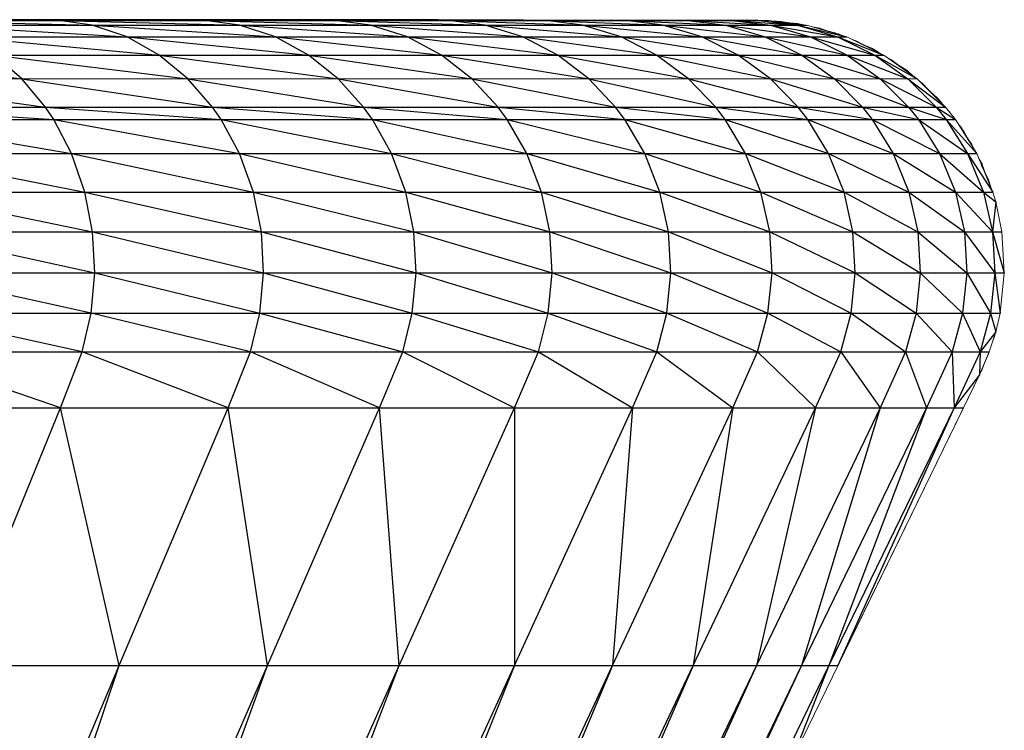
# Paper-space layout '_Bottom' of a CAD drawing. Header units: millimetres. Extents: x 0 to 1300, y 1 to 464.
# Tile 52 of 52: x 1295.59 to 1300.25, y 457.9 to 461.26. Entities that reach past the tile are written whole.
import ezdxf

# ---------------------------------------------------------------- set-up
doc = ezdxf.new("R2010")
doc.units = ezdxf.units.MM

psp = doc.layouts.new('_Bottom')

# ---------------------------------------------------------------- linework, layer by layer
at = {"color": 7, "linetype": 'Continuous', "lineweight": 25}
for p, q in [((3.7193, 461.2615), (1296.6955, 461.2615)), ((1274.1138, 461.2603), (1297.7314, 461.2603)), ((1274.1138, 461.2592), (1298.6367, 461.2592)), ((1274.1138, 461.2576), (1299.1319, 461.2576)), ((1274.1138, 461.2355), (1299.3133, 461.2355)), ((1294.2934, 461.2615), (1295.8, 461.2603)), ((1294.5672, 461.2603), (1296.0283, 461.2592)), ((1294.6023, 461.2592), (1295.7801, 461.2576)), ((1295.8, 461.2603), (1294.6693, 461.2615)), ((1295.8, 461.2603), (1294.8487, 461.2615)), ((1294.8487, 461.2615), (1296.3071, 461.2603)), ((1295.0161, 461.2576), (1295.9373, 461.2355)), ((1295.11, 461.2615), (1296.3071, 461.2603)), ((1295.1677, 461.2355), (1296.1018, 461.1799)), ((1296.0283, 461.2592), (1295.2193, 461.2603)), ((1295.2193, 461.2603), (1296.6311, 461.2592)), ((1296.3071, 461.2603), (1295.3336, 461.2615)), ((1295.7801, 461.2576), (1295.3511, 461.2592)), ((1295.3511, 461.2592), (1296.4708, 461.2576)), ((1296.3071, 461.2603), (1295.4947, 461.2615)), ((1295.4947, 461.2615), (1296.7392, 461.2603)), ((1296.7392, 461.2603), (1295.7468, 461.2615)), ((1295.9373, 461.2355), (1295.7801, 461.2576)), ((1295.7801, 461.2576), (1296.6329, 461.2355)), ((1296.6311, 461.2592), (1295.8, 461.2603)), ((1295.8, 461.2603), (1297.1578, 461.2592)), ((1296.7392, 461.2603), (1295.8237, 461.2615)), ((1295.8237, 461.2615), (1297.0948, 461.2603)), ((1296.1018, 461.1799), (1295.9373, 461.2355)), ((1295.9373, 461.2355), (1296.8028, 461.1799)), ((1296.4708, 461.2576), (1296.0283, 461.2592)), ((1296.0283, 461.2592), (1297.0858, 461.2576)), ((1297.0948, 461.2603), (1296.0867, 461.2615)), ((1296.0867, 461.2615), (1297.3727, 461.2603)), ((1297.1578, 461.2592), (1296.3071, 461.2603)), ((1296.3071, 461.2603), (1297.6065, 461.2592)), ((1296.3524, 461.2615), (1297.3727, 461.2603)), ((1296.3524, 461.2615), (1297.5718, 461.2603)), ((1296.6329, 461.2355), (1296.4708, 461.2576)), ((1296.4708, 461.2576), (1297.2524, 461.2355)), ((1296.4866, 461.2615), (1297.5718, 461.2603)), ((1296.5428, 461.2615), (1297.5718, 461.2603)), ((1297.5718, 461.2603), (1296.6042, 461.2615)), ((1296.6042, 461.2615), (1297.6916, 461.2603)), ((1297.0858, 461.2576), (1296.6311, 461.2592)), ((1296.6311, 461.2592), (1297.623, 461.2576)), ((1296.8028, 461.1799), (1296.6329, 461.2355)), ((1296.6329, 461.2355), (1297.4269, 461.1799)), ((1296.6572, 461.2615), (1297.6916, 461.2603)), ((1296.6572, 461.2615), (1297.7314, 461.2603)), ((1297.6065, 461.2592), (1296.7392, 461.2603)), ((1296.7392, 461.2603), (1297.9757, 461.2592)), ((1297.2524, 461.2355), (1297.0858, 461.2576)), ((1297.0858, 461.2576), (1297.7937, 461.2355)), ((1297.9757, 461.2592), (1297.0948, 461.2603)), ((1297.0948, 461.2603), (1298.264, 461.2592)), ((1297.623, 461.2576), (1297.1578, 461.2592)), ((1297.1578, 461.2592), (1298.0808, 461.2576)), ((1297.4269, 461.1799), (1297.2524, 461.2355)), ((1297.2524, 461.2355), (1297.9722, 461.1799)), ((1297.3727, 461.2603), (1298.264, 461.2592)), ((1297.3727, 461.2603), (1298.4709, 461.2592)), ((1297.5718, 461.2603), (1298.4709, 461.2592)), ((1297.5718, 461.2603), (1298.5952, 461.2592)), ((1298.0808, 461.2576), (1297.6065, 461.2592)), ((1297.6065, 461.2592), (1298.4574, 461.2576)), ((1297.7937, 461.2355), (1297.623, 461.2576)), ((1297.623, 461.2576), (1298.2547, 461.2355)), ((1297.6916, 461.2603), (1298.5952, 461.2592)), ((1297.6916, 461.2603), (1298.6367, 461.2592)), ((1297.9722, 461.1799), (1297.7937, 461.2355)), ((1297.7937, 461.2355), (1298.4366, 461.1799)), ((1298.4574, 461.2576), (1297.9757, 461.2592)), ((1297.9757, 461.2592), (1298.7518, 461.2576)), ((1298.2547, 461.2355), (1298.0808, 461.2576)), ((1298.0808, 461.2576), (1298.6342, 461.2355)), ((1298.4366, 461.1799), (1298.2547, 461.2355)), ((1298.2547, 461.2355), (1298.8189, 461.1799)), ((1298.264, 461.2592), (1298.7518, 461.2576)), ((1298.264, 461.2592), (1298.9626, 461.2576)), ((1298.6342, 461.2355), (1298.4574, 461.2576)), ((1298.4574, 461.2576), (1298.9305, 461.2355)), ((1298.4709, 461.2592), (1298.9626, 461.2576)), ((1298.4709, 461.2592), (1299.0894, 461.2576)), ((1298.5952, 461.2592), (1299.0894, 461.2576)), ((1298.5952, 461.2592), (1299.0832, 461.2587)), ((1298.8189, 461.1799), (1298.6342, 461.2355)), ((1298.6342, 461.2355), (1299.1177, 461.1799)), ((1298.7518, 461.2576), (1298.9305, 461.2355)), ((1298.7518, 461.2576), (1299.1431, 461.2355)), ((1298.9305, 461.2355), (1299.1177, 461.1799)), ((1298.9305, 461.2355), (1299.3317, 461.1799)), ((1298.9626, 461.2576), (1299.1431, 461.2355)), ((1298.9626, 461.2576), (1299.2707, 461.2355)), ((1299.0832, 461.2587), (1299.0894, 461.2576)), ((1299.0894, 461.2576), (1299.2707, 461.2355)), ((1299.0894, 461.2576), (1299.3133, 461.2355)), ((1299.1431, 461.2355), (1299.3317, 461.1799)), ((1299.1431, 461.2355), (1299.4603, 461.1799)), ((1299.2717, 461.2405), (1299.2698, 461.2436)), ((1299.2707, 461.2355), (1299.4603, 461.1799)), ((1299.2707, 461.2355), (1299.5033, 461.1799)), ((1299.2758, 461.2425), (1299.276, 461.242)), ((1274.1138, 461.1799), (1299.5033, 461.1799)), ((1295.3265, 461.1799), (1296.2539, 461.0943)), ((1296.2539, 461.0943), (1296.1018, 461.1799)), ((1296.1018, 461.1799), (1296.9598, 461.0943)), ((1296.9598, 461.0943), (1296.8028, 461.1799)), ((1296.8028, 461.1799), (1297.5881, 461.0943)), ((1297.5881, 461.0943), (1297.4269, 461.1799)), ((1297.4269, 461.1799), (1298.1372, 461.0943)), ((1298.1372, 461.0943), (1297.9722, 461.1799)), ((1297.9722, 461.1799), (1298.605, 461.0943)), ((1298.605, 461.0943), (1298.4366, 461.1799)), ((1298.4366, 461.1799), (1298.9899, 461.0943)), ((1298.9899, 461.0943), (1298.8189, 461.1799)), ((1298.8189, 461.1799), (1299.2907, 461.0943)), ((1299.1177, 461.1799), (1299.2907, 461.0943)), ((1299.1177, 461.1799), (1299.5061, 461.0943)), ((1299.3317, 461.1799), (1299.5061, 461.0943)), ((1299.3317, 461.1799), (1299.6358, 461.0943)), ((1299.4501, 461.1955), (1299.4479, 461.1998)), ((1299.4603, 461.1799), (1299.6358, 461.0943)), ((1299.4603, 461.1799), (1299.6789, 461.0943)), ((1299.464, 461.1944), (1299.4647, 461.1926)), ((1274.1138, 461.0943), (1299.6789, 461.0943)), ((1294.6203, 461.0943), (1295.6042, 460.9823)), ((1295.6042, 460.9823), (1295.4732, 461.0943)), ((1295.4732, 461.0943), (1296.3897, 460.9823)), ((1296.3897, 460.9823), (1296.2539, 461.0943)), ((1296.2539, 461.0943), (1297.0998, 460.9823)), ((1297.0998, 460.9823), (1296.9598, 461.0943)), ((1296.9598, 461.0943), (1297.7322, 460.9823)), ((1297.7322, 460.9823), (1297.5881, 461.0943)), ((1297.5881, 461.0943), (1298.2845, 460.9823)), ((1298.2845, 460.9823), (1298.1372, 461.0943)), ((1298.1372, 461.0943), (1298.7553, 460.9823)), ((1298.7553, 460.9823), (1298.605, 461.0943)), ((1298.605, 461.0943), (1299.1425, 460.9823)), ((1299.1425, 460.9823), (1298.9899, 461.0943)), ((1298.9899, 461.0943), (1299.445, 460.9823)), ((1299.2907, 461.0943), (1299.445, 460.9823)), ((1299.2907, 461.0943), (1299.6619, 460.9823)), ((1299.5061, 461.0943), (1299.6619, 460.9823)), ((1299.5061, 461.0943), (1299.7923, 460.9823)), ((1299.6276, 461.1193), (1299.6254, 461.1245)), ((1299.6306, 461.1217), (1299.6309, 461.121)), ((1299.6358, 461.0943), (1299.7923, 460.9823)), ((1299.6358, 461.0943), (1299.8358, 460.9823)), ((1299.7903, 461.0148), (1299.7885, 461.0204)), ((1299.7925, 461.0173), (1299.7927, 461.0166)), ((1294.746, 460.9823), (1295.7166, 460.8482)), ((1295.7166, 460.8482), (1295.6042, 460.9823)), ((1295.6042, 460.9823), (1296.5062, 460.8482)), ((1296.5062, 460.8482), (1296.3897, 460.9823)), ((1296.3897, 460.9823), (1297.2201, 460.8482)), ((1297.2201, 460.8482), (1297.0998, 460.9823)), ((1297.0998, 460.9823), (1297.8557, 460.8482)), ((1297.8557, 460.8482), (1297.7322, 460.9823)), ((1297.7322, 460.9823), (1298.411, 460.8482)), ((1298.411, 460.8482), (1298.2845, 460.9823)), ((1298.2845, 460.9823), (1298.884, 460.8482)), ((1298.884, 460.8482), (1298.7553, 460.9823)), ((1298.7553, 460.9823), (1299.2734, 460.8482)), ((1299.2734, 460.8482), (1299.1425, 460.9823)), ((1299.1425, 460.9823), (1299.5775, 460.8482)), ((1299.445, 460.9823), (1299.5775, 460.8482)), ((1299.445, 460.9823), (1299.7955, 460.8482)), ((1299.6619, 460.9823), (1299.7955, 460.8482)), ((1299.6619, 460.9823), (1299.9266, 460.8482)), ((1299.7923, 460.9823), (1299.9266, 460.8482)), ((1299.7923, 460.9823), (1299.9704, 460.8482)), ((1299.9332, 460.8853), (1299.9316, 460.8917)), ((1299.9357, 460.8873), (1299.9358, 460.8864)), ((1274.1138, 460.8482), (1299.9704, 460.8482)), ((1294.8539, 460.8482), (1295.7559, 460.7893)), ((1295.7559, 460.7893), (1295.7166, 460.8482)), ((1295.7166, 460.8482), (1296.5468, 460.7893)), ((1296.5468, 460.7893), (1296.5062, 460.8482)), ((1296.5062, 460.8482), (1297.262, 460.7893)), ((1297.262, 460.7893), (1297.2201, 460.8482)), ((1297.2201, 460.8482), (1297.8988, 460.7893)), ((1297.8988, 460.7893), (1297.8557, 460.8482)), ((1297.8557, 460.8482), (1298.4551, 460.7893)), ((1298.4551, 460.7893), (1298.411, 460.8482)), ((1298.411, 460.8482), (1298.9291, 460.7893)), ((1298.9291, 460.7893), (1298.884, 460.8482)), ((1298.884, 460.8482), (1299.319, 460.7893)), ((1299.319, 460.7893), (1299.2734, 460.8482)), ((1299.2734, 460.8482), (1299.6236, 460.7893)), ((1299.5775, 460.8482), (1299.6236, 460.7893)), ((1299.5775, 460.8482), (1299.842, 460.7893)), ((1299.7955, 460.8482), (1299.842, 460.7893)), ((1299.7955, 460.8482), (1299.9734, 460.7893)), ((1299.9266, 460.8482), (1299.9734, 460.7893)), ((1299.9266, 460.8482), (1300.0172, 460.7893)), ((1274.1138, 460.7893), (1300.0172, 460.7893)), ((1294.8915, 460.7893), (1295.8397, 460.6289)), ((1295.8397, 460.6289), (1295.7559, 460.7893)), ((1295.7559, 460.7893), (1296.6338, 460.6289)), ((1296.6338, 460.6289), (1296.5468, 460.7893)), ((1296.5468, 460.7893), (1297.3517, 460.6289)), ((1297.3517, 460.6289), (1297.262, 460.7893)), ((1297.262, 460.7893), (1297.9909, 460.6289)), ((1297.9909, 460.6289), (1297.8988, 460.7893)), ((1297.8988, 460.7893), (1298.5494, 460.6289)), ((1298.5494, 460.6289), (1298.4551, 460.7893)), ((1298.4551, 460.7893), (1299.0253, 460.6289)), ((1299.0253, 460.6289), (1298.9291, 460.7893)), ((1298.9291, 460.7893), (1299.4168, 460.6289)), ((1299.4168, 460.6289), (1299.319, 460.7893)), ((1299.319, 460.7893), (1299.7227, 460.6289)), ((1299.6236, 460.7893), (1299.7227, 460.6289)), ((1299.6236, 460.7893), (1299.9419, 460.6289)), ((1299.842, 460.7893), (1299.9419, 460.6289)), ((1299.842, 460.7893), (1300.0737, 460.6289)), ((1299.9734, 460.7893), (1300.0737, 460.6289)), ((1299.9734, 460.7893), (1300.1177, 460.6289)), ((1300.0454, 460.7498), (1300.0465, 460.7426)), ((1300.0549, 460.7357), (1300.0551, 460.7326)), ((1274.1138, 460.6289), (1300.1177, 460.6289)), ((1294.9722, 460.6289), (1295.9031, 460.4461)), ((1295.9031, 460.4461), (1295.8397, 460.6289)), ((1295.8397, 460.6289), (1296.6994, 460.4461)), ((1296.6994, 460.4461), (1296.6338, 460.6289)), ((1296.6338, 460.6289), (1297.4194, 460.4461)), ((1297.4194, 460.4461), (1297.3517, 460.6289)), ((1297.3517, 460.6289), (1298.0607, 460.4461)), ((1298.0607, 460.4461), (1297.9909, 460.6289)), ((1297.9909, 460.6289), (1298.6207, 460.4461)), ((1298.6207, 460.4461), (1298.5494, 460.6289)), ((1298.5494, 460.6289), (1299.0979, 460.4461)), ((1299.0979, 460.4461), (1299.0253, 460.6289)), ((1299.0253, 460.6289), (1299.4906, 460.4461)), ((1299.4906, 460.4461), (1299.4168, 460.6289)), ((1299.4168, 460.6289), (1299.7974, 460.4461)), ((1299.7227, 460.6289), (1299.7974, 460.4461)), ((1299.7227, 460.6289), (1300.0172, 460.4461)), ((1299.9419, 460.6289), (1300.0172, 460.4461)), ((1299.9419, 460.6289), (1300.1494, 460.4461)), ((1300.0737, 460.6289), (1300.1494, 460.4461)), ((1300.0737, 460.6289), (1300.1935, 460.4461)), ((1300.1412, 460.5809), (1300.1421, 460.5701)), ((1300.1412, 460.5809), (1300.142, 460.5704)), ((1300.144, 460.5732), (1300.1438, 460.5754)), ((1300.1438, 460.5737), (1300.1438, 460.5754)), ((1274.1138, 460.4461), (1300.1935, 460.4461)), ((1295.033, 460.4461), (1295.9391, 460.2579)), ((1295.9391, 460.2579), (1295.9031, 460.4461)), ((1295.9031, 460.4461), (1296.737, 460.2579)), ((1296.737, 460.2579), (1296.6994, 460.4461)), ((1296.6994, 460.4461), (1297.4581, 460.2579)), ((1297.4581, 460.2579), (1297.4194, 460.4461)), ((1297.4194, 460.4461), (1298.1004, 460.2579)), ((1298.1004, 460.2579), (1298.0607, 460.4461)), ((1298.0607, 460.4461), (1298.6612, 460.2579)), ((1298.6612, 460.2579), (1298.6207, 460.4461)), ((1298.6207, 460.4461), (1299.1393, 460.2579)), ((1299.1393, 460.2579), (1299.0979, 460.4461)), ((1299.0979, 460.4461), (1299.5327, 460.2579)), ((1299.5327, 460.2579), (1299.4906, 460.4461)), ((1299.4906, 460.4461), (1299.8399, 460.2579)), ((1299.7974, 460.4461), (1299.8399, 460.2579)), ((1299.7974, 460.4461), (1300.06, 460.2579)), ((1300.0172, 460.4461), (1300.06, 460.2579)), ((1300.0172, 460.4461), (1300.1925, 460.2579)), ((1300.1494, 460.4461), (1300.1925, 460.2579)), ((1300.1494, 460.4461), (1300.2074, 460.3994)), ((1300.2074, 460.3994), (1300.1925, 460.2579)), ((1274.1138, 460.2579), (1300.2367, 460.2579)), ((1295.0677, 460.2579), (1295.9489, 460.0637)), ((1295.9489, 460.0637), (1295.9391, 460.2579)), ((1295.9391, 460.2579), (1296.7469, 460.0637)), ((1296.7469, 460.0637), (1296.737, 460.2579)), ((1296.737, 460.2579), (1297.4684, 460.0637)), ((1297.4684, 460.0637), (1297.4581, 460.2579)), ((1297.4581, 460.2579), (1298.1108, 460.0637)), ((1298.1108, 460.0637), (1298.1004, 460.2579)), ((1298.1004, 460.2579), (1298.6721, 460.0637)), ((1298.6721, 460.0637), (1298.6612, 460.2579)), ((1298.6612, 460.2579), (1299.1502, 460.0637)), ((1299.1502, 460.0637), (1299.1393, 460.2579)), ((1299.1393, 460.2579), (1299.5437, 460.0637)), ((1299.5437, 460.0637), (1299.5327, 460.2579)), ((1299.5327, 460.2579), (1299.8512, 460.0637)), ((1299.8399, 460.2579), (1299.8512, 460.0637)), ((1299.8399, 460.2579), (1300.0715, 460.0637)), ((1300.06, 460.2579), (1300.0715, 460.0637)), ((1300.06, 460.2579), (1300.204, 460.0637)), ((1300.1925, 460.2579), (1300.204, 460.0637)), ((1300.1925, 460.2579), (1300.2481, 460.0637)), ((1274.1138, 460.0637), (1300.2481, 460.0637)), ((1295.9317, 459.8728), (1295.0767, 460.0637)), ((1295.9317, 459.8728), (1295.9489, 460.0637)), ((1295.9489, 460.0637), (1296.7291, 459.8728)), ((1296.7291, 459.8728), (1296.7469, 460.0637)), ((1296.7469, 460.0637), (1297.4501, 459.8728)), ((1297.4501, 459.8728), (1297.4684, 460.0637)), ((1297.4684, 460.0637), (1298.092, 459.8728)), ((1298.092, 459.8728), (1298.1108, 460.0637)), ((1298.1108, 460.0637), (1298.653, 459.8728)), ((1298.653, 459.8728), (1298.6721, 460.0637)), ((1298.6721, 460.0637), (1299.1307, 459.8728)), ((1299.1307, 459.8728), (1299.1502, 460.0637)), ((1299.1502, 460.0637), (1299.5239, 459.8728)), ((1299.5239, 459.8728), (1299.5437, 460.0637)), ((1299.5437, 460.0637), (1299.831, 459.8728)), ((1299.8512, 460.0637), (1299.831, 459.8728)), ((1299.8512, 460.0637), (1300.0512, 459.8728)), ((1300.0715, 460.0637), (1300.0512, 459.8728)), ((1300.0715, 460.0637), (1300.1835, 459.8728)), ((1300.204, 460.0637), (1300.1835, 459.8728)), ((1300.204, 460.0637), (1300.2278, 459.8728)), ((1274.1138, 459.8728), (1300.2278, 459.8728)), ((1295.8896, 459.6907), (1295.0604, 459.8728)), ((1295.8896, 459.6907), (1295.9317, 459.8728)), ((1296.6856, 459.6907), (1295.9317, 459.8728)), ((1296.6856, 459.6907), (1296.7291, 459.8728)), ((1296.7291, 459.8728), (1297.405, 459.6907)), ((1297.405, 459.6907), (1297.4501, 459.8728)), ((1297.4501, 459.8728), (1298.0458, 459.6907)), ((1298.0458, 459.6907), (1298.092, 459.8728)), ((1298.092, 459.8728), (1298.6056, 459.6907)), ((1298.6056, 459.6907), (1298.653, 459.8728)), ((1298.653, 459.8728), (1299.0824, 459.6907)), ((1299.0824, 459.6907), (1299.1307, 459.8728)), ((1299.1307, 459.8728), (1299.4748, 459.6907)), ((1299.4748, 459.6907), (1299.5239, 459.8728)), ((1299.5239, 459.8728), (1299.7813, 459.6907)), ((1299.831, 459.8728), (1299.7813, 459.6907)), ((1299.831, 459.8728), (1300.0011, 459.6907)), ((1300.0512, 459.8728), (1300.0011, 459.6907)), ((1300.0512, 459.8728), (1300.1333, 459.6907)), ((1300.1835, 459.8728), (1300.1333, 459.6907)), ((1300.1835, 459.8728), (1300.2074, 459.7846)), ((1300.2074, 459.7846), (1300.1333, 459.6907)), ((1300.2005, 459.7605), (1300.1999, 459.7613)), ((1300.2005, 459.7605), (1300.1999, 459.7612)), ((1300.2005, 459.7605), (1300.2, 459.7616)), ((1300.2005, 459.7605), (1300.2, 459.7614)), ((1300.2005, 459.7605), (1300.2001, 459.7619)), ((1300.2005, 459.7605), (1300.2001, 459.7617)), ((1300.2002, 459.7622), (1300.2005, 459.7605)), ((1300.2003, 459.7625), (1300.2005, 459.7605)), ((1274.1138, 459.6907), (1300.1773, 459.6907)), ((1295.7873, 459.4258), (1295.02, 459.6907)), ((1295.7873, 459.4258), (1295.8896, 459.6907)), ((1296.5796, 459.4258), (1295.8896, 459.6907)), ((1296.5796, 459.4258), (1296.6856, 459.6907)), ((1297.2958, 459.4258), (1296.6856, 459.6907)), ((1297.2958, 459.4258), (1297.405, 459.6907)), ((1297.405, 459.6907), (1297.9335, 459.4258)), ((1297.9335, 459.4258), (1298.0458, 459.6907)), ((1298.0458, 459.6907), (1298.4906, 459.4258)), ((1298.4906, 459.4258), (1298.6056, 459.6907)), ((1298.6056, 459.6907), (1298.9653, 459.4258)), ((1298.9653, 459.4258), (1299.0824, 459.6907)), ((1299.0824, 459.6907), (1299.3559, 459.4258)), ((1299.3559, 459.4258), (1299.4748, 459.6907)), ((1299.4748, 459.6907), (1299.661, 459.4258)), ((1299.7813, 459.6907), (1299.661, 459.4258)), ((1299.7813, 459.6907), (1299.8797, 459.4258)), ((1300.0011, 459.6907), (1299.8797, 459.4258)), ((1300.0011, 459.6907), (1300.0113, 459.4258)), ((1300.1333, 459.6907), (1300.0113, 459.4258)), ((1300.1333, 459.6907), (1300.1307, 459.5811)), ((1300.1408, 459.6048), (1300.1415, 459.6038)), ((1300.1409, 459.6051), (1300.1415, 459.6038)), ((1300.1409, 459.6049), (1300.1415, 459.6038)), ((1300.141, 459.6052), (1300.1415, 459.6038)), ((1300.1411, 459.6054), (1300.1415, 459.6038)), ((1300.1412, 459.6056), (1300.1415, 459.6038)), ((1300.1413, 459.6059), (1300.1415, 459.6038)), ((1300.1415, 459.6038), (1300.1415, 459.6063)), ((1300.1307, 459.5811), (1300.0113, 459.4258)), ((1274.1138, 459.4258), (1300.055, 459.4258)), ((1295.2913, 458.2067), (1295.7873, 459.4258)), ((1296.0653, 458.2067), (1295.7873, 459.4258)), ((1296.0653, 458.2067), (1296.5796, 459.4258)), ((1296.7651, 458.2067), (1296.5796, 459.4258)), ((1296.7651, 458.2067), (1297.2958, 459.4258)), ((1297.3883, 458.2067), (1297.2958, 459.4258)), ((1297.3883, 458.2067), (1297.9335, 459.4258)), ((1297.9335, 459.4258), (1297.9326, 458.2067)), ((1297.9326, 458.2067), (1298.4906, 459.4258)), ((1298.4906, 459.4258), (1298.3963, 458.2067)), ((1298.3963, 458.2067), (1298.9653, 459.4258)), ((1298.9653, 459.4258), (1298.7779, 458.2067)), ((1298.7779, 458.2067), (1299.3559, 459.4258)), ((1299.3559, 459.4258), (1299.0762, 458.2067)), ((1299.661, 459.4258), (1299.0762, 458.2067)), ((1299.8797, 459.4258), (1299.2899, 458.2067)), ((1299.661, 459.4258), (1299.2899, 458.2067)), ((1299.8797, 459.4258), (1299.4183, 458.2067)), ((1300.0113, 459.4258), (1299.4183, 458.2067)), ((1300.0113, 459.4258), (1299.4612, 458.2067)), ((1274.1138, 458.2067), (1299.4612, 458.2067)), ((1293.0461, 451.0501), (1296.0653, 458.2067)), ((1293.6497, 451.0501), (1296.0653, 458.2067)), ((1293.6497, 451.0501), (1296.7651, 458.2067)), ((1294.1872, 451.0501), (1296.7651, 458.2067)), ((1294.1872, 451.0501), (1297.3883, 458.2067)), ((1294.6566, 451.0501), (1297.3883, 458.2067)), ((1294.6566, 451.0501), (1297.9326, 458.2067)), ((1297.9326, 458.2067), (1295.0566, 451.0501)), ((1295.0566, 451.0501), (1298.3963, 458.2067)), ((1298.3963, 458.2067), (1295.3857, 451.0501)), ((1295.3857, 451.0501), (1298.7779, 458.2067)), ((1298.7779, 458.2067), (1295.643, 451.0501)), ((1299.0762, 458.2067), (1295.643, 451.0501)), ((1299.0762, 458.2067), (1295.8273, 451.0501)), ((1299.2899, 458.2067), (1295.8273, 451.0501)), ((1299.2899, 458.2067), (1295.938, 451.0501)), ((1299.4183, 458.2067), (1295.938, 451.0501)), ((1299.4183, 458.2067), (1299.2419, 457.7565))]:
    psp.add_line(p, q, dxfattribs=at)
at = {"color": 142, "linetype": 'Continuous', "lineweight": 18, "true_color": 0x0080c0}
for p, q in [((1296.6955, 461.2615), (1297.7314, 461.2603)), ((1297.7314, 461.2603), (1298.6367, 461.2592)), ((1298.6367, 461.2592), (1299.0832, 461.2587)), ((1299.0832, 461.2587), (1299.1319, 461.2576)), ((1299.1319, 461.2576), (1299.3133, 461.2355)), ((1299.1495, 461.2555), (1299.1929, 461.2533)), ((1299.1929, 461.2533), (1299.2515, 461.243)), ((1299.2698, 461.2436), (1299.2017, 461.2491)), ((1299.2924, 461.238), (1299.2698, 461.2436)), ((1299.2731, 461.2427), (1299.2758, 461.2425)), ((1299.2758, 461.2425), (1299.2943, 461.2378)), ((1299.3133, 461.2355), (1299.5033, 461.1799)), ((1299.3423, 461.227), (1299.3757, 461.2211)), ((1299.4479, 461.1998), (1299.3693, 461.2191)), ((1299.3757, 461.2211), (1299.446, 461.1967)), ((1299.4756, 461.188), (1299.4479, 461.1998)), ((1299.4555, 461.1965), (1299.464, 461.1944)), ((1299.464, 461.1944), (1299.4845, 461.1854)), ((1299.5033, 461.1799), (1299.6789, 461.0943)), ((1299.5257, 461.169), (1299.551, 461.1602)), ((1299.551, 461.1602), (1299.622, 461.122)), ((1299.5557, 461.1544), (1299.5809, 461.1434)), ((1299.6254, 461.1245), (1299.5605, 461.152)), ((1299.6529, 461.107), (1299.6254, 461.1245)), ((1299.6281, 461.1228), (1299.6306, 461.1217)), ((1299.6306, 461.1217), (1299.6553, 461.1058)), ((1299.6789, 461.0943), (1299.8358, 460.9823)), ((1299.6952, 461.0827), (1299.7144, 461.0723)), ((1299.7144, 461.0723), (1299.7808, 461.0216)), ((1299.7885, 461.0204), (1299.731, 461.0571)), ((1299.8117, 460.9995), (1299.7885, 461.0204)), ((1299.7903, 461.0188), (1299.7925, 461.0173)), ((1299.7925, 461.0173), (1299.8138, 460.9981)), ((1274.1138, 460.9823), (1299.8358, 460.9823)), ((1299.8358, 460.9823), (1299.9704, 460.8482)), ((1299.8479, 460.9703), (1299.8619, 460.9596)), ((1299.8619, 460.9596), (1299.9181, 460.9003)), ((1299.9316, 460.8917), (1299.8816, 460.9367)), ((1299.9512, 460.8673), (1299.9316, 460.8917)), ((1299.9338, 460.889), (1299.9357, 460.8873)), ((1299.9357, 460.8873), (1299.9522, 460.8663)), ((1299.9704, 460.8482), (1300.0172, 460.7893)), ((1299.9855, 460.8292), (1299.9896, 460.8249)), ((1299.9896, 460.8249), (1299.9936, 460.819)), ((1300.0172, 460.7893), (1300.1177, 460.6289)), ((1300.0454, 460.7498), (1300.0298, 460.7692)), ((1300.078, 460.6923), (1300.0454, 460.7498)), ((1300.0494, 460.7427), (1300.0549, 460.7357)), ((1300.0536, 460.7313), (1300.0944, 460.6717)), ((1300.0549, 460.7357), (1300.0866, 460.6786)), ((1300.0944, 460.6717), (1300.1048, 460.6495)), ((1300.1177, 460.6289), (1300.1935, 460.4461)), ((1300.1412, 460.5809), (1300.1279, 460.6043)), ((1300.1411, 460.5725), (1300.1735, 460.5038)), ((1300.1671, 460.5098), (1300.1412, 460.5809)), ((1300.142, 460.5787), (1300.1438, 460.5754)), ((1300.1438, 460.5754), (1300.1701, 460.5025)), ((1300.1735, 460.5038), (1300.1875, 460.4607)), ((1300.1935, 460.4461), (1300.2074, 460.3994)), ((1300.2074, 460.3994), (1300.2367, 460.2579)), ((1300.2367, 460.2579), (1300.2481, 460.0637)), ((1300.2481, 460.0637), (1300.2278, 459.8728)), ((1300.2278, 459.8728), (1300.2074, 459.7846)), ((1300.2074, 459.7846), (1300.1773, 459.6907)), ((1300.2005, 459.7605), (1300.2074, 459.7846)), ((1300.1959, 459.7486), (1300.2005, 459.7605)), ((1300.1773, 459.6907), (1300.1307, 459.5811)), ((1300.1759, 459.6872), (1300.1739, 459.6811)), ((1300.1739, 459.6811), (1300.1307, 459.5811)), ((1300.1415, 459.6038), (1300.1307, 459.5811)), ((1300.1478, 459.6213), (1300.1415, 459.6038)), ((1300.1307, 459.5811), (1299.2419, 457.7565)), ((1300.1307, 459.5811), (1300.055, 459.4258)), ((1300.055, 459.4258), (1299.4612, 458.2067))]:
    psp.add_line(p, q, dxfattribs=at)

doc.saveas('drawing.dxf')
